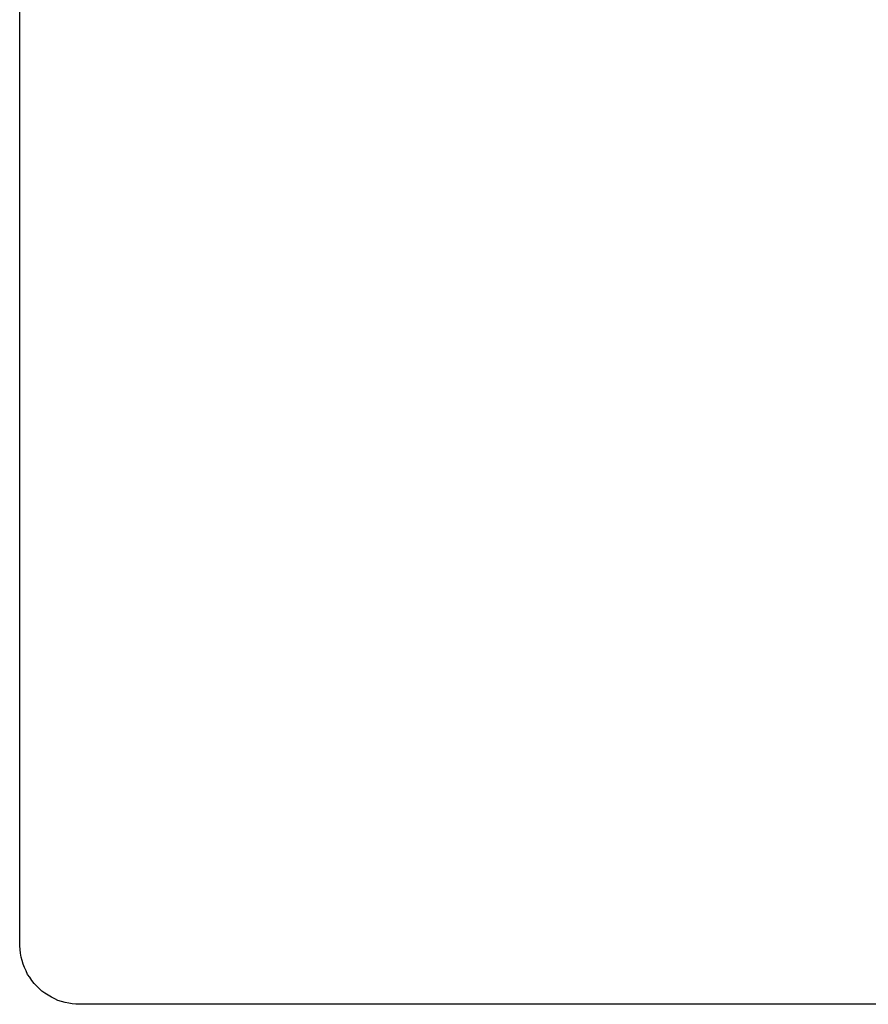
# Model space of a CAD drawing. Extents: x -93 to 502, y -337 to 504.
# Tile 5 of 15: x 0 to 80, y 0 to 93. Entities that reach past the tile are written whole.
import ezdxf

# ---------------------------------------------------------------- set-up
doc = ezdxf.new("R2010")
doc.units = 0
doc.layers.add('1', color=1, linetype='CONTINUOUS')

msp = doc.modelspace()

# ---------------------------------------------------------------- linework, layer by layer
at = {"layer": '1'}
for p, q in [((0, 5.65), (0, 189.55)), ((0, 5.5), (0, 5.65)), ((0.03, 5.15), (0, 5.5)), ((0.08, 4.8), (0.03, 5.15)), ((0.13, 4.45), (0.08, 4.8)), ((0.23, 4.12), (0.13, 4.45)), ((0.33, 3.77), (0.23, 4.12)), ((0.45, 3.45), (0.33, 3.77)), ((0.6, 3.15), (0.45, 3.45)), ((0.75, 2.82), (0.6, 3.15)), ((0.95, 2.55), (0.75, 2.82)), ((1.15, 2.25), (0.95, 2.55)), ((1.35, 1.97), (1.15, 2.25)), ((1.6, 1.72), (1.35, 1.97)), ((1.85, 1.47), (1.6, 1.72)), ((2.1, 1.25), (1.85, 1.47)), ((2.38, 1.05), (2.1, 1.25)), ((2.68, 0.85), (2.38, 1.05)), ((2.98, 0.67), (2.68, 0.85)), ((3.3, 0.52), (2.98, 0.67)), ((3.6, 0.37), (3.3, 0.52)), ((3.95, 0.27), (3.6, 0.37)), ((4.28, 0.17), (3.95, 0.27)), ((4.63, 0.1), (4.28, 0.17)), ((4.95, 0.05), (4.63, 0.1)), ((5.3, 0), (4.95, 0.05)), ((5.65, 0), (5.3, 0)), ((404.58, 0), (5.65, 0))]:
    msp.add_line(p, q, dxfattribs=at)

doc.saveas('drawing.dxf')
